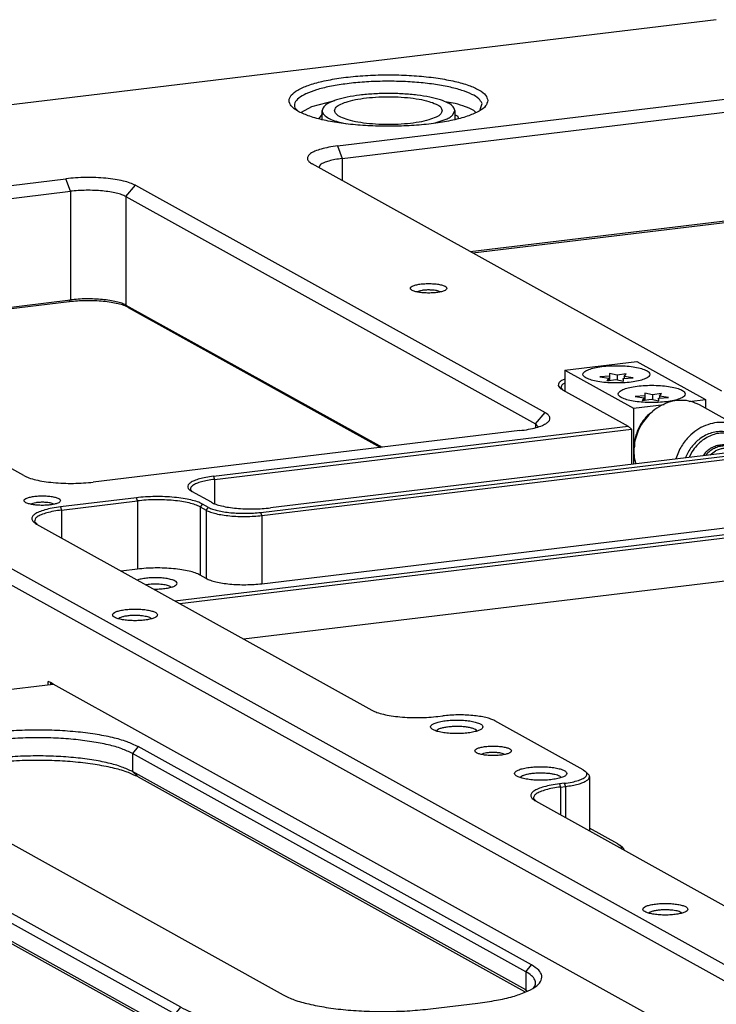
# Model space of a CAD drawing. Header units: inches. Extents: x -399 to 442, y -299 to 295.
# Tile 5 of 138: x -256 to -203, y -67 to 8. Entities that reach past the tile are written whole.
import ezdxf

# ---------------------------------------------------------------- set-up
doc = ezdxf.new("R2010")
doc.units = ezdxf.units.IN

# ---------------------------------------------------------------- blocks, each defined once
blk = doc.blocks.new('0515-2034_M3x12_7__20', base_point=(-264.454, -24.622))
at = {"color": 7, "linetype": 'Continuous'}
for p, q in [((-263.515, -24.128), (-264.454, -24.211)), ((-264.454, -24.211), (-263.585, -24.334)), ((-263.585, -24.334), (-263.777, -24.586)), ((-263.777, -24.586), (-262.929, -24.453)), ((-263.585, -24.334), (-263.585, -24.556)), ((-262.79, -24.041), (-263.536, -23.872)), ((-263.536, -23.872), (-263.515, -24.128)), ((-263.515, -24.128), (-263.515, -24.545)), ((-262.929, -24.453), (-262.184, -24.622)), ((-261.942, -23.908), (-262.79, -24.041)), ((-262.79, -24.041), (-262.79, -24.485)), ((-262.204, -24.366), (-261.266, -24.283)), ((-262.184, -24.622), (-262.204, -24.366)), ((-262.204, -24.366), (-262.204, -24.617)), ((-262.135, -24.159), (-261.942, -23.908)), ((-261.266, -24.283), (-262.135, -24.159)), ((-262.135, -24.159), (-262.135, -24.359))]:
    blk.add_line(p, q, dxfattribs=at)
blk = doc.blocks.new('0515-2034_M3x12_8__21', base_point=(-261.073, -26.499))
at = {"color": 7, "linetype": 'Continuous'}
for p, q in [((-260.134, -26.005), (-261.073, -26.087)), ((-261.073, -26.087), (-260.204, -26.211)), ((-260.204, -26.211), (-260.397, -26.463)), ((-260.397, -26.463), (-259.549, -26.33)), ((-260.204, -26.211), (-260.204, -26.432)), ((-259.409, -25.917), (-260.155, -25.748)), ((-260.155, -25.748), (-260.134, -26.005)), ((-260.134, -26.005), (-260.134, -26.422)), ((-259.549, -26.33), (-258.803, -26.499)), ((-258.561, -25.784), (-259.409, -25.917)), ((-259.409, -25.917), (-259.409, -26.361)), ((-258.823, -26.242), (-257.885, -26.16)), ((-258.803, -26.499), (-258.823, -26.242)), ((-258.823, -26.242), (-258.823, -26.494)), ((-258.754, -26.036), (-258.561, -25.784)), ((-257.885, -26.16), (-258.754, -26.036)), ((-258.754, -26.036), (-258.754, -26.236))]:
    blk.add_line(p, q, dxfattribs=at)
blk = doc.blocks.new('screws__24', base_point=(-264.454, -78.573))
for name, p in [('0515-2034_M3x12_7__20', (-264.454, -24.622)), ('0515-2034_M3x12_8__21', (-261.073, -26.499))]:
    blk.add_blockref(name, p)
blk = doc.blocks.new('6960-0041_3__26', base_point=(-291.008, -0.093))
at = {"color": 7, "linetype": 'Continuous'}
for p, q in [((-291.008, 0.417), (-291.008, 1.256)), ((-278.5, 0.855), (-278.308, 1.256)), ((-278.308, 1.256), (-278.308, 0.441)), ((-289.475, 0.185), (-288.623, -0.01)), ((-280.188, 0.089), (-279.146, 0.439))]:
    blk.add_line(p, q, dxfattribs=at)
for points, knots in [([(-278.308, 1.256), (-278.35, 1.386), (-278.454, 1.706), (-279.01, 2.023), (-279.752, 2.323), (-280.757, 2.568), (-281.943, 2.757), (-283.266, 2.873), (-284.658, 2.913), (-286.049, 2.873), (-287.373, 2.757), (-288.559, 2.568), (-289.564, 2.323), (-290.305, 2.023), (-290.862, 1.706), (-290.966, 1.386), (-291.008, 1.256)], [0, 0, 0, 0, 0.398866, 0.983015, 1.801204, 2.839804, 4.05962, 5.407266, 6.820874, 8.234482, 9.582128, 10.801944, 11.840544, 12.658732, 13.242882, 13.641747, 13.641747, 13.641747, 13.641747]), ([(-279.508, 1.256), (-279.548, 1.37), (-279.65, 1.656), (-280.17, 1.922), (-280.857, 2.177), (-281.783, 2.376), (-282.862, 2.519), (-284.048, 2.592), (-285.268, 2.592), (-286.453, 2.519), (-287.534, 2.376), (-288.453, 2.177), (-289.158, 1.922), (-289.637, 1.656), (-289.876, 1.256), (-289.637, 0.856), (-289.158, 0.59), (-288.453, 0.335), (-287.534, 0.136), (-286.453, -0.007), (-285.268, -0.08), (-284.048, -0.08), (-282.862, -0.007), (-281.783, 0.136), (-280.857, 0.335), (-280.17, 0.59), (-279.65, 0.856), (-279.548, 1.142), (-279.508, 1.256)], [0, 0, 0, 0, 0.352347, 0.885349, 1.638568, 2.59198, 3.701395, 4.909296, 6.150824, 7.358726, 8.468139, 9.421553, 10.17477, 10.707773, 11.06012, 11.412467, 11.94547, 12.698687, 13.652101, 14.761515, 15.969416, 17.210944, 18.418845, 19.52826, 20.481672, 21.234891, 21.767893, 22.12024, 22.12024, 22.12024, 22.12024]), ([(-291.008, 1.256), (-290.983, 1.154), (-290.926, 0.917), (-290.576, 0.644), (-290.094, 0.387), (-289.697, 0.257), (-289.475, 0.185)], [0, 0, 0, 0, 0.306634, 0.714537, 1.264169, 1.960051, 1.960051, 1.960051, 1.960051]), ([(-279.146, 0.439), (-279.016, 0.501), (-278.783, 0.611), (-278.587, 0.78), (-278.5, 0.855)], [0, 0, 0, 0, 0.4286456, 0.7715033, 0.7715033, 0.7715033, 0.7715033])]:
    blk.add_open_spline(points, degree=3, knots=knots, dxfattribs=at)
blk = doc.blocks.new('plugs__29', base_point=(-291.008, -112.286))
blk.add_blockref('6960-0041_3__26', (-291.008, -0.093))
blk = doc.blocks.new('E6980-24991_2__30', base_point=(-345.016, -91.061))
at = {"color": 7, "linetype": 'Continuous'}
for p, q in [((-330.328, -55.214), (-316.734, -53.573)), ((-316.987, -53.432), (-316.734, -53.573)), ((-316.987, -53.432), (-316.987, -53.604)), ((-322.683, -58.232), (-327.215, -58.779)), ((-344.102, -59.783), (-343.524, -59.245)), ((-322.43, -58.952), (-326.961, -59.499)), ((-271.528, -81.081), (-309.141, -60.204)), ((-270.984, -80.436), (-308.597, -59.559)), ((-327.215, -61.677), (-322.683, -61.13)), ((-322.43, -60.691), (-326.961, -61.238)), ((-345.016, -61.517), (-345.016, -63.256)), ((-332.552, -61.351), (-332.486, -62.316)), ((-329.964, -62.157), (-327.215, -61.677)), ((-271.528, -82.82), (-309.141, -61.943)), ((-332.342, -62.425), (-294.729, -83.302)), ((-331.994, -62.618), (-331.94, -62.572)), ((-331.682, -62.792), (-329.964, -62.157)), ((-308.597, -62.457), (-271.644, -82.967)), ((-345.016, -63.256), (-344.102, -64.989)), ((-304.517, -84.483), (-342.13, -63.606)), ((-305.061, -85.128), (-342.674, -64.251)), ((-344.102, -64.989), (-343.524, -65.527)), ((-305.061, -86.867), (-342.674, -65.99)), ((-342.13, -66.504), (-304.517, -87.381)), ((-271.528, -82.82), (-271.435, -82.89)), ((-280.642, -84.629), (-276.111, -84.082)), ((-258.497, -85.897), (-272.091, -87.538)), ((-258.243, -86.617), (-271.838, -88.258)), ((-258.243, -86.038), (-258.497, -85.897)), ((-258.243, -86.617), (-258.497, -85.897)), ((-258.243, -86.038), (-258.243, -86.617)), ((-258.243, -88.356), (-271.838, -89.997)), ((-258.243, -88.356), (-258.497, -88.795)), ((-258.243, -88.356), (-258.243, -88.935)), ((-272.091, -90.435), (-258.497, -88.795)), ((-258.243, -88.935), (-258.497, -88.795)), ((-257.713, -88.871), (-258.243, -88.935))]:
    blk.add_line(p, q, dxfattribs=at)
at = {"color": 1, "linetype": 'Continuous'}
for p, q in [((-322.683, -58.232), (-322.43, -58.952)), ((-326.961, -59.499), (-327.215, -58.779)), ((-322.43, -58.952), (-322.43, -60.691)), ((-326.961, -61.238), (-326.961, -59.499)), ((-308.597, -59.559), (-309.141, -60.204)), ((-309.141, -60.204), (-309.141, -61.943)), ((-322.683, -61.13), (-322.43, -60.691)), ((-326.961, -61.238), (-327.215, -61.677)), ((-309.141, -61.943), (-308.597, -62.457)), ((-342.674, -64.251), (-342.13, -63.606)), ((-342.674, -65.99), (-342.674, -64.251)), ((-342.13, -66.504), (-342.674, -65.99)), ((-271.528, -81.081), (-270.984, -80.436)), ((-271.528, -81.081), (-271.528, -82.82)), ((-271.448, -82.895), (-271.528, -82.82)), ((-305.061, -85.128), (-304.517, -84.483)), ((-305.061, -86.867), (-305.061, -85.128)), ((-304.517, -87.381), (-305.061, -86.867)), ((-271.838, -88.258), (-272.091, -87.538)), ((-271.838, -89.997), (-271.838, -88.258)), ((-272.091, -90.435), (-271.838, -89.997))]:
    blk.add_line(p, q, dxfattribs=at)
at = {"color": 7, "linetype": 'Continuous'}
for points, knots in [([(-330.328, -55.214), (-331.351, -55.35), (-333.314, -55.611), (-336.086, -56.159), (-338.535, -56.789), (-340.597, -57.515), (-342.274, -58.271), (-343.14, -58.946), (-343.524, -59.245)], [0, 0, 0, 0, 3.095645, 5.937149, 8.475063, 10.670027, 12.497097, 13.954363, 13.954363, 13.954363, 13.954363]), ([(-308.597, -59.559), (-308.946, -59.395), (-309.732, -59.026), (-311.121, -58.66), (-312.765, -58.342), (-314.62, -58.119), (-316.61, -57.988), (-318.661, -57.962), (-320.695, -58.028), (-322.031, -58.165), (-322.683, -58.232)], [0, 0, 0, 0, 1.155298, 2.599006, 4.292305, 6.18027, 8.1976, 10.27268, 12.331189, 14.299575, 14.299575, 14.299575, 14.299575]), ([(-343.524, -59.245), (-343.841, -59.583), (-344.421, -60.201), (-344.448, -61.578), (-343.534, -62.748), (-342.644, -63.292), (-342.13, -63.606)], [0, 0, 0, 0, 1.348251, 2.464217, 3.785853, 5.591317, 5.591317, 5.591317, 5.591317]), ([(-327.215, -58.779), (-327.813, -58.861), (-328.935, -59.015), (-330.469, -59.366), (-331.718, -59.776), (-332.631, -60.242), (-333.236, -60.752), (-333.406, -61.42), (-333.003, -62.024), (-332.586, -62.277), (-332.342, -62.425)], [0, 0, 0, 0, 1.808995, 3.397355, 4.716414, 5.737573, 6.470758, 7.019592, 7.627638, 8.483579, 8.483579, 8.483579, 8.483579]), ([(-309.141, -60.204), (-309.47, -60.05), (-310.211, -59.702), (-311.522, -59.356), (-313.073, -59.056), (-314.823, -58.846), (-316.7, -58.722), (-318.635, -58.698), (-320.554, -58.76), (-321.814, -58.889), (-322.43, -58.952)], [0, 0, 0, 0, 1.089904, 2.451893, 4.049345, 5.830444, 7.733585, 9.691208, 11.633197, 13.490165, 13.490165, 13.490165, 13.490165]), ([(-344.102, -59.783), (-344.367, -60.051), (-344.851, -60.539), (-344.965, -61.213), (-345.016, -61.517)], [0, 0, 0, 0, 1.098298, 2.002837, 2.002837, 2.002837, 2.002837]), ([(-326.961, -59.499), (-327.418, -59.561), (-328.288, -59.677), (-329.508, -59.928), (-330.567, -60.217), (-331.43, -60.552), (-332.108, -60.896), (-332.417, -61.214), (-332.552, -61.351)], [0, 0, 0, 0, 1.380311, 2.63412, 3.735719, 4.66567, 5.41402, 5.987619, 5.987619, 5.987619, 5.987619]), ([(-308.597, -62.457), (-308.946, -62.293), (-309.732, -61.924), (-311.121, -61.558), (-312.765, -61.24), (-314.62, -61.017), (-316.61, -60.886), (-318.661, -60.86), (-320.695, -60.926), (-322.031, -61.063), (-322.683, -61.13)], [0, 0, 0, 0, 1.155298, 2.599006, 4.292305, 6.18027, 8.1976, 10.27268, 12.331189, 14.299575, 14.299575, 14.299575, 14.299575]), ([(-309.141, -61.943), (-309.47, -61.788), (-310.211, -61.44), (-311.522, -61.095), (-313.073, -60.795), (-314.823, -60.584), (-316.7, -60.461), (-318.635, -60.436), (-320.554, -60.499), (-321.814, -60.628), (-322.43, -60.691)], [0, 0, 0, 0, 1.089904, 2.451893, 4.049345, 5.830444, 7.733585, 9.691208, 11.633197, 13.490165, 13.490165, 13.490165, 13.490165]), ([(-345.016, -61.517), (-344.984, -61.758), (-344.915, -62.275), (-344.407, -62.987), (-343.656, -63.668), (-343.021, -64.045), (-342.674, -64.251)], [0, 0, 0, 0, 0.719922, 1.545528, 2.545805, 3.754093, 3.754093, 3.754093, 3.754093]), ([(-326.961, -61.238), (-327.49, -61.31), (-328.488, -61.445), (-329.861, -61.753), (-331.013, -62.093), (-331.655, -62.425), (-331.94, -62.572)], [0, 0, 0, 0, 1.598751, 3.019175, 4.222723, 5.184163, 5.184163, 5.184163, 5.184163]), ([(-344.102, -64.989), (-343.895, -65.165), (-343.45, -65.542), (-342.944, -65.834), (-342.674, -65.99)], [0, 0, 0, 0, 0.812614, 1.747002, 1.747002, 1.747002, 1.747002]), ([(-343.524, -65.527), (-343.322, -65.699), (-342.888, -66.067), (-342.394, -66.352), (-342.13, -66.504)], [0, 0, 0, 0, 0.793111, 1.705075, 1.705075, 1.705075, 1.705075]), ([(-276.111, -84.082), (-275.513, -84), (-274.391, -83.846), (-272.857, -83.495), (-271.608, -83.085), (-270.695, -82.619), (-270.09, -82.109), (-269.92, -81.441), (-270.323, -80.837), (-270.74, -80.584), (-270.984, -80.436)], [0, 0, 0, 0, 1.808995, 3.397355, 4.716414, 5.737573, 6.470758, 7.019592, 7.627638, 8.483579, 8.483579, 8.483579, 8.483579]), ([(-270.774, -82.669), (-270.696, -82.539), (-270.545, -82.287), (-270.644, -81.808), (-271.001, -81.402), (-271.337, -81.197), (-271.528, -81.081)], [0, 0, 0, 0, 0.440892, 0.852372, 1.358594, 2.026956, 2.026956, 2.026956, 2.026956]), ([(-294.729, -83.302), (-294.38, -83.466), (-293.594, -83.834), (-292.205, -84.201), (-290.561, -84.519), (-288.706, -84.742), (-286.716, -84.873), (-284.665, -84.899), (-282.631, -84.832), (-281.295, -84.696), (-280.642, -84.629)], [0, 0, 0, 0, 1.155298, 2.599006, 4.292305, 6.18027, 8.1976, 10.27268, 12.331189, 14.299575, 14.299575, 14.299575, 14.299575]), ([(-304.517, -84.483), (-303.895, -84.786), (-302.52, -85.454), (-300.127, -86.184), (-297.322, -86.846), (-294.148, -87.378), (-290.688, -87.782), (-287.025, -88.041), (-283.248, -88.152), (-279.452, -88.106), (-275.726, -87.923), (-273.286, -87.664), (-272.091, -87.538)], [0, 0, 0, 0, 2.073308, 4.579793, 7.480986, 10.720281, 14.228497, 17.927541, 21.733386, 25.55879, 29.315928, 32.919014, 32.919014, 32.919014, 32.919014]), ([(-305.061, -85.128), (-304.423, -85.438), (-303.015, -86.123), (-300.563, -86.871), (-297.689, -87.549), (-294.436, -88.094), (-290.892, -88.508), (-287.138, -88.773), (-283.269, -88.887), (-279.379, -88.841), (-275.562, -88.653), (-273.062, -88.388), (-271.838, -88.258)], [0, 0, 0, 0, 2.124291, 4.692411, 7.664945, 10.983895, 14.578378, 18.368382, 22.267814, 26.187285, 30.036811, 33.728498, 33.728498, 33.728498, 33.728498]), ([(-305.061, -86.867), (-304.423, -87.177), (-303.015, -87.862), (-300.563, -88.61), (-297.689, -89.288), (-294.436, -89.833), (-290.892, -90.246), (-287.138, -90.512), (-283.269, -90.626), (-279.379, -90.579), (-275.562, -90.392), (-273.062, -90.126), (-271.838, -89.997)], [0, 0, 0, 0, 2.124291, 4.692411, 7.664945, 10.983895, 14.578378, 18.368382, 22.267814, 26.187285, 30.036811, 33.728498, 33.728498, 33.728498, 33.728498]), ([(-304.517, -87.381), (-303.895, -87.683), (-302.52, -88.352), (-300.127, -89.082), (-297.322, -89.743), (-294.148, -90.276), (-290.688, -90.679), (-287.025, -90.939), (-283.248, -91.05), (-279.452, -91.004), (-275.726, -90.821), (-273.286, -90.562), (-272.091, -90.435)], [0, 0, 0, 0, 2.073308, 4.579793, 7.480986, 10.720281, 14.228497, 17.927541, 21.733386, 25.55879, 29.315928, 32.919014, 32.919014, 32.919014, 32.919014])]:
    blk.add_open_spline(points, degree=3, knots=knots, dxfattribs=at)
blk = doc.blocks.new('handles__32', base_point=(-345.016, -91.061))
blk.add_blockref('E6980-24991_2__30', (-345.016, -91.061))
blk = doc.blocks.new('washer1__62', base_point=(-256.255, -31.938))
at = {"color": 7, "linetype": 'Continuous'}
for p, q in [((-251.199, -29.925), (-251.453, -29.784)), ((-250.025, -31.186), (-250.294, -30.721)), ((-256.246, -31.907), (-256.255, -31.938)), ((-255.647, -31.367), (-255.916, -31.897))]:
    blk.add_line(p, q, dxfattribs=at)
for points, knots in [([(-254.878, -30.122), (-255.025, -30.24), (-255.319, -30.476), (-255.692, -30.907), (-256.013, -31.383), (-256.168, -31.732), (-256.246, -31.907)], [0, 0, 0, 0, 0.562338, 1.131091, 1.703309, 2.275754, 2.275754, 2.275754, 2.275754]), ([(-251.453, -29.784), (-251.628, -29.701), (-251.979, -29.532), (-252.562, -29.423), (-253.162, -29.423), (-253.763, -29.544), (-254.349, -29.77), (-254.7, -30.004), (-254.878, -30.122)], [0, 0, 0, 0, 0.579695, 1.165008, 1.760685, 2.369921, 2.994002, 3.632259, 3.632259, 3.632259, 3.632259]), ([(-251.199, -29.925), (-251.374, -29.841), (-251.726, -29.673), (-252.308, -29.564), (-252.908, -29.564), (-253.509, -29.685), (-254.096, -29.911), (-254.447, -30.145), (-254.624, -30.263)], [0, 0, 0, 0, 0.579696, 1.16501, 1.760688, 2.369925, 2.994007, 3.632265, 3.632265, 3.632265, 3.632265]), ([(-250.294, -30.721), (-250.424, -30.564), (-250.684, -30.25), (-251.028, -30.033), (-251.199, -29.925)], [0, 0, 0, 0, 0.609203, 1.212103, 1.212103, 1.212103, 1.212103]), ([(-254.624, -30.263), (-254.819, -30.422), (-255.212, -30.742), (-255.501, -31.158), (-255.647, -31.367)], [0, 0, 0, 0, 0.750855, 1.511417, 1.511417, 1.511417, 1.511417])]:
    blk.add_open_spline(points, degree=3, knots=knots, dxfattribs=at)
blk = doc.blocks.new('23796-0S111__63', base_point=(-267.783, -32.539))
at = {"color": 7, "linetype": 'Continuous'}
for p, q in [((-267.783, -23.552), (-260.895, -22.72)), ((-260.895, -22.72), (-254.344, -26.356)), ((-267.783, -23.552), (-267.783, -25.566)), ((-267.783, -23.552), (-261.232, -27.188)), ((-255.89, -26.543), (-254.344, -26.356)), ((-254.344, -26.356), (-254.344, -27.207)), ((-261.232, -27.188), (-258.281, -26.831)), ((-261.232, -27.188), (-261.232, -32.539)), ((-259.428, -27.568), (-259.879, -27.901)), ((-261.142, -30.847), (-261.136, -30.884)), ((-251.715, -30.954), (-251.546, -31.048)), ((-251.303, -31.208), (-251.546, -31.048)), ((-254.385, -31.466), (-254.579, -31.736)), ((-254.216, -31.56), (-254.32, -31.704)), ((-253.896, -31.653), (-253.388, -31.279)), ((-251.962, -31.107), (-251.453, -31.359)), ((-251.199, -31.328), (-251.303, -31.208))]:
    blk.add_line(p, q, dxfattribs=at)
for points, knots in [([(-259.66, -23.957), (-259.69, -23.88), (-259.767, -23.683), (-260.143, -23.513), (-260.635, -23.347), (-261.293, -23.225), (-262.048, -23.146), (-262.86, -23.12), (-263.671, -23.146), (-264.428, -23.225), (-265.081, -23.347), (-265.587, -23.513), (-265.93, -23.683), (-266.11, -23.957), (-265.93, -24.231), (-265.587, -24.401), (-265.081, -24.568), (-264.428, -24.689), (-263.671, -24.768), (-262.86, -24.794), (-262.048, -24.768), (-261.293, -24.689), (-260.635, -24.568), (-260.143, -24.401), (-259.767, -24.231), (-259.69, -24.034), (-259.66, -23.957)], [0, 0, 0, 0, 0.240498, 0.617454, 1.154144, 1.829828, 2.60603, 3.434731, 4.263433, 5.039635, 5.715319, 6.252009, 6.628965, 6.869463, 7.109961, 7.486917, 8.023607, 8.699291, 9.475493, 10.304194, 11.132896, 11.909098, 12.584782, 13.121472, 13.498428, 13.738926, 13.738926, 13.738926, 13.738926]), ([(-256.279, -25.834), (-256.309, -25.757), (-256.386, -25.56), (-256.762, -25.389), (-257.254, -25.223), (-257.912, -25.102), (-258.667, -25.023), (-259.479, -24.996), (-260.29, -25.023), (-261.047, -25.102), (-261.7, -25.223), (-262.206, -25.389), (-262.549, -25.56), (-262.729, -25.834), (-262.549, -26.108), (-262.206, -26.278), (-261.7, -26.444), (-261.047, -26.565), (-260.29, -26.644), (-259.479, -26.671), (-258.667, -26.644), (-257.912, -26.565), (-257.254, -26.444), (-256.762, -26.278), (-256.386, -26.108), (-256.309, -25.91), (-256.279, -25.834)], [0, 0, 0, 0, 0.240498, 0.617454, 1.154144, 1.829828, 2.60603, 3.434731, 4.263433, 5.039635, 5.715319, 6.252009, 6.628965, 6.869463, 7.109961, 7.486917, 8.023607, 8.699291, 9.475493, 10.304194, 11.132896, 11.909098, 12.584782, 13.121472, 13.498428, 13.738926, 13.738926, 13.738926, 13.738926]), ([(-259.879, -27.901), (-260.006, -28.033), (-260.261, -28.298), (-260.46, -28.608), (-260.559, -28.764)], [0, 0, 0, 0, 0.548791, 1.101042, 1.101042, 1.101042, 1.101042]), ([(-260.559, -28.764), (-260.647, -28.926), (-260.823, -29.249), (-261.002, -29.771), (-261.12, -30.306), (-261.134, -30.668), (-261.142, -30.847)], [0, 0, 0, 0, 0.552891, 1.103559, 1.649303, 2.187793, 2.187793, 2.187793, 2.187793]), ([(-251.715, -30.954), (-251.855, -30.889), (-252.136, -30.758), (-252.607, -30.694), (-253.087, -30.732), (-253.558, -30.879), (-254.005, -31.12), (-254.257, -31.35), (-254.385, -31.466)], [0, 0, 0, 0, 0.460686, 0.927312, 1.404589, 1.895136, 2.399145, 2.91453, 2.91453, 2.91453, 2.91453]), ([(-251.546, -31.048), (-251.686, -30.983), (-251.967, -30.851), (-252.438, -30.788), (-252.918, -30.826), (-253.389, -30.973), (-253.836, -31.214), (-254.088, -31.444), (-254.216, -31.56)], [0, 0, 0, 0, 0.460685, 0.92731, 1.404586, 1.895132, 2.39914, 2.914524, 2.914524, 2.914524, 2.914524]), ([(-251.962, -31.107), (-252.078, -31.083), (-252.313, -31.034), (-252.679, -31.05), (-253.044, -31.124), (-253.272, -31.227), (-253.388, -31.279)], [0, 0, 0, 0, 0.355711, 0.717818, 1.087979, 1.46681, 1.46681, 1.46681, 1.46681])]:
    blk.add_open_spline(points, degree=3, knots=knots, dxfattribs=at)
blk = doc.blocks.new('bearing_HK0509__64', base_point=(-261.219, -32.513))
at = {"color": 7, "linetype": 'Continuous'}
for p, q in [((-251.125, -28.994), (-254.928, -26.883)), ((-249.467, -31.119), (-249.568, -30.746)), ((-256.793, -31.091), (-257.165, -32.048)), ((-261.039, -32.464), (-261.018, -32.513))]:
    blk.add_line(p, q, dxfattribs=at)
for points, knots in [([(-254.928, -26.883), (-255.191, -26.762), (-255.72, -26.517), (-256.606, -26.411), (-257.507, -26.503), (-258.386, -26.808), (-259.212, -27.294), (-259.666, -27.748), (-259.896, -27.977)], [0, 0, 0, 0, 0.864093, 1.740234, 2.637779, 3.561551, 4.511222, 5.481767, 5.481767, 5.481767, 5.481767]), ([(-259.896, -27.977), (-260.068, -28.188), (-260.413, -28.612), (-260.793, -29.34), (-261.061, -30.11), (-261.194, -30.906), (-261.203, -31.701), (-261.094, -32.212), (-261.039, -32.464)], [0, 0, 0, 0, 0.815879, 1.634259, 2.448859, 3.253815, 4.044341, 4.817344, 4.817344, 4.817344, 4.817344]), ([(-251.125, -28.994), (-251.387, -28.873), (-251.917, -28.628), (-252.803, -28.522), (-253.704, -28.614), (-254.583, -28.919), (-255.408, -29.405), (-255.863, -29.859), (-256.092, -30.088)], [0, 0, 0, 0, 0.864091, 1.740232, 2.637775, 3.561546, 4.511215, 5.481758, 5.481758, 5.481758, 5.481758]), ([(-249.568, -30.746), (-249.656, -30.563), (-249.831, -30.2), (-250.197, -29.721), (-250.624, -29.305), (-250.958, -29.098), (-251.125, -28.994)], [0, 0, 0, 0, 0.608171, 1.206286, 1.797055, 2.383944, 2.383944, 2.383944, 2.383944]), ([(-256.092, -30.088), (-256.224, -30.244), (-256.488, -30.558), (-256.691, -30.913), (-256.793, -31.091)], [0, 0, 0, 0, 0.611719, 1.225725, 1.225725, 1.225725, 1.225725])]:
    blk.add_open_spline(points, degree=3, knots=knots, dxfattribs=at)
blk = doc.blocks.new('bearing_assy2_4__65', base_point=(-267.783, -32.539))
for name, p in [('23796-0S111__63', (-267.783, -32.539)), ('bearing_HK0509__64', (-261.219, -32.513)), ('washer1__62', (-256.255, -31.938))]:
    blk.add_blockref(name, p)
blk = doc.blocks.new('bearings__66', base_point=(-357.1, -124.314))
blk.add_blockref('bearing_assy2_4__65', (-267.783, -32.539))
blk = doc.blocks.new('E6980-24110__67', base_point=(-386.375, -128.071))
at = {"color": 7, "linetype": 'Continuous'}
for p, q in [((-253.309, 9.954), (-383.643, -5.776)), ((-289.826, 2.196), (-292.03, 1.626)), ((-289.522, -2.121), (-248.739, 2.801)), ((-278.294, 1.937), (-279.24, 2.109)), ((-275.889, 1.359), (-275.692, 1.942)), ((-293.623, 1.536), (-293.252, 1.177)), ((-292.03, 1.626), (-293.004, 1.085)), ((-289.1, -3.321), (-248.316, 1.601)), ((-276.333, 1.112), (-276.501, 1.274)), ((-291.008, 0.923), (-291.343, 0.477)), ((-277.983, 0.689), (-278.308, 0.869)), ((-277.972, 0.528), (-277.983, 0.689)), ((-252.773, -25.581), (-291.941, -3.841)), ((-291.168, -3.906), (-291.331, -4.179)), ((-356.281, -10.178), (-315.497, -5.256)), ((-355.858, -11.379), (-315.075, -6.456)), ((-308.853, -5.882), (-269.684, -27.622)), ((-385.094, -6.807), (-188.323, -116.023)), ((-309.759, -6.957), (-270.591, -28.697)), ((-386.001, -7.883), (-189.23, -117.098)), ((-276.835, -12.225), (-248.316, -8.783)), ((-248.422, -8.966), (-276.583, -12.365)), ((-319.531, -33.638), (-358.699, -11.898)), ((-281.734, -15.996), (-281.923, -16.076)), ((-279.699, -16.071), (-279.968, -15.976)), ((-343.594, -20.282), (-315.075, -16.84)), ((-305.072, -45.619), (-59.817, -16.02)), ((-304.609, -45.876), (-59.711, -16.32)), ((-315.18, -17.023), (-343.342, -20.422)), ((-309.759, -17.341), (-285.274, -30.931)), ((-309.532, -17.555), (-285.404, -30.947)), ((-298.534, -49.248), (-59.901, -20.448)), ((-267.783, -24.43), (-268.164, -24.592)), ((-296.876, -37.155), (-194.282, -24.773)), ((-296.77, -37.455), (-194.176, -25.073)), ((-268.166, -25.255), (-267.971, -25.462)), ((-267.783, -24.794), (-267.929, -24.856)), ((-208.939, -26.228), (-295.945, -36.728)), ((-268.022, -25.433), (-261.746, -28.917)), ((-301.397, -33.702), (-261.746, -28.917)), ((-270.34, -28.962), (-270.591, -28.697)), ((-261.414, -29.19), (-261.746, -28.917)), ((-272.103, -29.341), (-312.887, -34.264)), ((-301.291, -34.002), (-261.414, -29.19)), ((-261.414, -29.19), (-261.414, -32.561)), ((-296.77, -43.975), (-194.176, -31.593)), ((-308.763, -35.762), (-316.014, -36.637)), ((-303.597, -34.986), (-303.402, -35.192)), ((-301.593, -36.196), (-303.452, -35.164)), ((-318.675, -36.298), (-318.864, -36.378)), ((-316.639, -36.373), (-316.908, -36.278)), ((-315.908, -36.937), (-308.658, -36.062)), ((-302.678, -36.626), (-302.086, -36.954)), ((-301.859, -36.685), (-302.451, -36.357)), ((-318.502, -38.044), (-318.261, -38.299)), ((-318.311, -38.271), (-286.235, -56.075)), ((-308.658, -42.582), (-310.207, -42.769)), ((-302.086, -43.474), (-302.678, -43.146)), ((-308.516, -43.582), (-308.644, -43.637)), ((-307.644, -44.057), (-307.825, -44.091)), ((-307.121, -44.482), (-306.876, -44.492)), ((-305.455, -44.323), (-305.518, -44.257)), ((-310.444, -47.295), (-310.463, -47.327)), ((-307.326, -47.337), (-307.398, -47.261)), ((-317.198, -53.629), (-317.198, -53.315)), ((-316.987, -53.432), (-317.198, -53.315)), ((-316.734, -53.573), (-316.987, -53.432)), ((-258.032, -86.155), (-316.734, -53.573)), ((-279.922, -56.67), (-279.469, -56.615)), ((-266.033, -61.776), (-274.486, -57.084)), ((-280.005, -57.972), (-280.057, -58.058)), ((-276.188, -58.063), (-276.313, -57.931)), ((-275.568, -60.224), (-275.757, -60.305)), ((-273.532, -60.299), (-273.801, -60.204)), ((-266.033, -61.776), (-265.819, -61.926)), ((-265.578, -62.15), (-265.819, -61.926)), ((-271.976, -62.429), (-272.027, -62.515)), ((-267.847, -63.065), (-268.3, -63.12)), ((-268.158, -62.52), (-268.284, -62.387)), ((-265.432, -62.427), (-265.432, -67.621)), ((-268.195, -63.42), (-267.741, -63.366)), ((-270.788, -64.527), (-270.547, -64.782)), ((-270.598, -64.754), (-238.521, -82.558)), ((-262.711, -68.85), (-265.432, -67.34)), ((-262.711, -68.85), (-262.497, -69)), ((-262.256, -69.224), (-262.497, -69)), ((-262.363, -69.218), (-262.411, -69.298)), ((-262.113, -69.457), (-262.113, -69.463)), ((-259.73, -75.443), (-259.749, -75.476)), ((-256.612, -75.486), (-256.684, -75.409))]:
    blk.add_line(p, q, dxfattribs=at)
at = {"color": 1, "linetype": 'Continuous'}
for p, q in [((-289.522, -2.121), (-289.1, -3.321)), ((-289.1, -3.321), (-289.1, -5.418)), ((-315.075, -6.456), (-315.497, -5.256)), ((-315.075, -6.456), (-315.075, -16.84)), ((-309.759, -6.957), (-308.853, -5.882)), ((-309.759, -6.957), (-309.759, -17.341)), ((-315.18, -17.023), (-315.075, -16.84)), ((-309.759, -17.341), (-309.532, -17.555)), ((-270.591, -28.697), (-269.684, -27.622)), ((-270.591, -28.697), (-270.591, -29.055)), ((-301.397, -33.702), (-301.291, -34.002)), ((-301.291, -34.002), (-301.291, -36.303)), ((-308.658, -36.062), (-308.763, -35.762)), ((-316.014, -36.637), (-315.908, -36.937)), ((-308.658, -36.062), (-308.658, -42.582)), ((-302.451, -36.357), (-302.678, -36.626)), ((-302.678, -36.626), (-302.678, -43.146)), ((-302.086, -36.954), (-301.859, -36.685)), ((-315.908, -36.937), (-315.908, -39.605)), ((-302.086, -36.954), (-302.086, -43.474)), ((-296.77, -37.455), (-296.876, -37.155)), ((-296.77, -37.455), (-296.77, -43.975)), ((-267.847, -63.065), (-267.741, -63.366)), ((-268.3, -63.12), (-268.195, -63.42)), ((-268.195, -63.42), (-268.195, -66.088)), ((-267.741, -63.366), (-267.741, -66.339))]:
    blk.add_line(p, q, dxfattribs=at)
at = {"color": 7, "linetype": 'Continuous'}
for points, knots in [([(-275.158, 2.222), (-275.212, 2.403), (-275.342, 2.841), (-276.07, 3.297), (-277.049, 3.727), (-278.381, 4.089), (-279.967, 4.38), (-281.76, 4.582), (-283.678, 4.685), (-285.638, 4.685), (-287.555, 4.582), (-289.348, 4.38), (-290.937, 4.089), (-292.26, 3.727), (-293.261, 3.297), (-293.938, 2.841), (-294.248, 2.222), (-293.938, 1.602), (-293.261, 1.146), (-292.26, 0.717), (-290.937, 0.354), (-289.348, 0.063), (-287.555, -0.138), (-285.638, -0.242), (-283.678, -0.242), (-281.76, -0.138), (-279.967, 0.063), (-278.381, 0.354), (-277.049, 0.717), (-276.07, 1.146), (-275.342, 1.602), (-275.212, 2.041), (-275.158, 2.222)], [0, 0, 0, 0, 0.551754, 1.336383, 2.424618, 3.807351, 5.442252, 7.268597, 9.214176, 11.200216, 13.145795, 14.97214, 16.607041, 17.989774, 19.078009, 19.862639, 20.414392, 20.966145, 21.750775, 22.83901, 24.221743, 25.856644, 27.682989, 29.628568, 31.614608, 33.560187, 35.386532, 37.021433, 38.404166, 39.492401, 40.277031, 40.828784, 40.828784, 40.828784, 40.828784]), ([(-275.692, 1.942), (-275.791, 2.101), (-276.029, 2.485), (-276.751, 2.87), (-277.705, 3.244), (-278.936, 3.555), (-280.377, 3.805), (-281.982, 3.978), (-283.689, 4.069), (-285.433, 4.074), (-287.147, 3.992), (-288.767, 3.828), (-290.231, 3.586), (-291.481, 3.28), (-292.486, 2.917), (-293.186, 2.521), (-293.666, 2.052), (-293.637, 1.694), (-293.623, 1.536)], [0, 0, 0, 0, 0.554302, 1.336402, 2.373615, 3.649927, 5.128765, 6.761193, 8.490299, 10.25451, 11.990613, 13.636706, 15.135203, 16.436098, 17.501153, 18.311388, 18.887144, 19.344159, 19.344159, 19.344159, 19.344159]), ([(-276.501, 1.274), (-276.76, 1.399), (-277.336, 1.676), (-277.953, 1.844), (-278.294, 1.937)], [0, 0, 0, 0, 0.859614, 1.914903, 1.914903, 1.914903, 1.914903]), ([(-289.522, -2.121), (-289.804, -2.16), (-290.334, -2.232), (-291.057, -2.398), (-291.647, -2.591), (-292.077, -2.811), (-292.362, -3.052), (-292.443, -3.367), (-292.253, -3.652), (-292.056, -3.771), (-291.941, -3.841)], [0, 0, 0, 0, 0.8533, 1.602526, 2.224723, 2.706402, 3.052244, 3.311128, 3.597943, 4.001688, 4.001688, 4.001688, 4.001688]), ([(-289.1, -3.321), (-289.325, -3.352), (-289.749, -3.41), (-290.327, -3.545), (-290.802, -3.692), (-291.057, -3.841), (-291.168, -3.906)], [0, 0, 0, 0, 0.682643, 1.282027, 1.779786, 2.165129, 2.165129, 2.165129, 2.165129]), ([(-308.853, -5.882), (-309.017, -5.804), (-309.388, -5.631), (-310.043, -5.458), (-310.819, -5.308), (-311.694, -5.202), (-312.632, -5.141), (-313.6, -5.128), (-314.559, -5.16), (-315.189, -5.224), (-315.497, -5.256)], [0, 0, 0, 0, 0.544952, 1.225946, 2.024672, 2.915222, 3.866792, 4.845604, 5.816599, 6.745083, 6.745083, 6.745083, 6.745083]), ([(-309.759, -6.957), (-309.891, -6.895), (-310.187, -6.756), (-310.711, -6.618), (-311.332, -6.498), (-312.032, -6.414), (-312.783, -6.364), (-313.556, -6.354), (-314.324, -6.38), (-314.828, -6.431), (-315.075, -6.456)], [0, 0, 0, 0, 0.435962, 0.980757, 1.619738, 2.332178, 3.093434, 3.876483, 4.653279, 5.396066, 5.396066, 5.396066, 5.396066]), ([(-279.063, -15.731), (-279.083, -15.685), (-279.135, -15.565), (-279.377, -15.469), (-279.69, -15.374), (-280.104, -15.311), (-280.569, -15.277), (-281.056, -15.277), (-281.522, -15.311), (-281.933, -15.374), (-282.256, -15.469), (-282.475, -15.565), (-282.596, -15.731), (-282.475, -15.898), (-282.256, -15.993), (-281.933, -16.088), (-281.522, -16.151), (-281.056, -16.186), (-280.569, -16.186), (-280.104, -16.151), (-279.69, -16.088), (-279.377, -15.993), (-279.135, -15.898), (-279.083, -15.777), (-279.063, -15.731)], [0, 0, 0, 0, 0.145974, 0.383812, 0.72424, 1.149027, 1.62833, 2.126432, 2.605735, 3.030522, 3.370949, 3.608789, 3.754762, 3.900735, 4.138574, 4.479001, 4.903789, 5.383092, 5.881194, 6.360497, 6.785284, 7.125711, 7.36355, 7.509524, 7.509524, 7.509524, 7.509524]), ([(-280.385, -15.91), (-280.505, -15.902), (-280.746, -15.885), (-281.102, -15.896), (-281.434, -15.926), (-281.64, -15.974), (-281.734, -15.996)], [0, 0, 0, 0, 0.359889, 0.725249, 1.066804, 1.357848, 1.357848, 1.357848, 1.357848]), ([(-279.968, -15.976), (-280.033, -15.962), (-280.171, -15.933), (-280.311, -15.918), (-280.385, -15.91)], [0, 0, 0, 0, 0.1996788, 0.4223132, 0.4223132, 0.4223132, 0.4223132]), ([(-309.532, -17.555), (-309.672, -17.489), (-309.987, -17.341), (-310.544, -17.194), (-311.204, -17.067), (-311.947, -16.978), (-312.745, -16.925), (-313.567, -16.915), (-314.383, -16.941), (-314.918, -16.996), (-315.18, -17.023)], [0, 0, 0, 0, 0.463209, 1.042054, 1.720971, 2.477939, 3.286773, 4.118763, 4.944109, 5.73332, 5.73332, 5.73332, 5.73332]), ([(-309.759, -17.341), (-309.891, -17.279), (-310.187, -17.14), (-310.711, -17.001), (-311.332, -16.882), (-312.032, -16.797), (-312.783, -16.748), (-313.556, -16.738), (-314.324, -16.763), (-314.828, -16.815), (-315.075, -16.84)], [0, 0, 0, 0, 0.435962, 0.980757, 1.619738, 2.332178, 3.093434, 3.876483, 4.653279, 5.396066, 5.396066, 5.396066, 5.396066]), ([(-268.164, -24.592), (-268.243, -24.654), (-268.381, -24.761), (-268.448, -25.031), (-268.287, -25.273), (-268.12, -25.374), (-268.022, -25.433)], [0, 0, 0, 0, 0.293964, 0.514015, 0.757807, 1.10099, 1.10099, 1.10099, 1.10099]), ([(-267.929, -24.856), (-268.007, -24.914), (-268.143, -25.017), (-268.159, -25.184), (-268.166, -25.255)], [0, 0, 0, 0, 0.2766736, 0.4837811, 0.4837811, 0.4837811, 0.4837811]), ([(-272.103, -29.341), (-271.821, -29.303), (-271.291, -29.23), (-270.568, -29.065), (-269.979, -28.871), (-269.548, -28.651), (-269.263, -28.411), (-269.182, -28.096), (-269.372, -27.811), (-269.569, -27.691), (-269.684, -27.622)], [0, 0, 0, 0, 0.8533, 1.602526, 2.224723, 2.706402, 3.052244, 3.311128, 3.597943, 4.001688, 4.001688, 4.001688, 4.001688]), ([(-319.531, -33.638), (-319.366, -33.715), (-318.996, -33.889), (-318.341, -34.062), (-317.565, -34.212), (-316.69, -34.317), (-315.752, -34.379), (-314.784, -34.391), (-313.825, -34.36), (-313.195, -34.295), (-312.887, -34.264)], [0, 0, 0, 0, 0.544952, 1.225946, 2.024672, 2.915222, 3.866792, 4.845604, 5.816599, 6.745083, 6.745083, 6.745083, 6.745083]), ([(-301.397, -33.702), (-301.636, -33.735), (-302.086, -33.797), (-302.701, -33.938), (-303.202, -34.102), (-303.568, -34.289), (-303.811, -34.493), (-303.879, -34.761), (-303.718, -35.003), (-303.55, -35.105), (-303.452, -35.164)], [0, 0, 0, 0, 0.725305, 1.362147, 1.891015, 2.300442, 2.594408, 2.814459, 3.058251, 3.401435, 3.401435, 3.401435, 3.401435]), ([(-301.291, -34.002), (-301.517, -34.033), (-301.94, -34.091), (-302.518, -34.224), (-302.992, -34.379), (-303.33, -34.554), (-303.574, -34.749), (-303.59, -34.915), (-303.597, -34.986)], [0, 0, 0, 0, 0.682641, 1.282022, 1.779781, 2.165124, 2.441797, 2.648905, 2.648905, 2.648905, 2.648905]), ([(-316.003, -36.033), (-316.023, -35.987), (-316.076, -35.867), (-316.317, -35.771), (-316.63, -35.676), (-317.044, -35.613), (-317.51, -35.579), (-317.996, -35.579), (-318.463, -35.613), (-318.873, -35.676), (-319.196, -35.771), (-319.415, -35.867), (-319.536, -36.033), (-319.415, -36.2), (-319.196, -36.295), (-318.873, -36.39), (-318.463, -36.453), (-317.996, -36.488), (-317.51, -36.488), (-317.044, -36.453), (-316.63, -36.39), (-316.317, -36.295), (-316.076, -36.2), (-316.023, -36.079), (-316.003, -36.033)], [0, 0, 0, 0, 0.145974, 0.383812, 0.72424, 1.149027, 1.62833, 2.126432, 2.605735, 3.030522, 3.370949, 3.608789, 3.754762, 3.900735, 4.138574, 4.479001, 4.903789, 5.383092, 5.881194, 6.360497, 6.785284, 7.125711, 7.36355, 7.509524, 7.509524, 7.509524, 7.509524]), ([(-302.451, -36.357), (-302.607, -36.283), (-302.959, -36.118), (-303.582, -35.954), (-304.319, -35.811), (-305.15, -35.711), (-306.042, -35.653), (-306.961, -35.641), (-307.872, -35.671), (-308.471, -35.732), (-308.763, -35.762)], [0, 0, 0, 0, 0.517704, 1.164649, 1.923439, 2.769461, 3.673453, 4.603324, 5.525769, 6.407828, 6.407828, 6.407828, 6.407828]), ([(-316.014, -36.637), (-316.282, -36.674), (-316.785, -36.743), (-317.472, -36.9), (-318.032, -37.084), (-318.441, -37.293), (-318.712, -37.521), (-318.788, -37.821), (-318.608, -38.091), (-318.421, -38.205), (-318.311, -38.271)], [0, 0, 0, 0, 0.810635, 1.5224, 2.113487, 2.571082, 2.899632, 3.145572, 3.418046, 3.801604, 3.801604, 3.801604, 3.801604]), ([(-317.325, -36.212), (-317.445, -36.204), (-317.687, -36.187), (-318.042, -36.198), (-318.374, -36.228), (-318.58, -36.276), (-318.675, -36.298)], [0, 0, 0, 0, 0.359891, 0.725254, 1.06681, 1.357855, 1.357855, 1.357855, 1.357855]), ([(-316.908, -36.278), (-316.974, -36.264), (-317.111, -36.235), (-317.252, -36.22), (-317.325, -36.212)], [0, 0, 0, 0, 0.1996749, 0.4223044, 0.4223044, 0.4223044, 0.4223044]), ([(-302.678, -36.626), (-302.826, -36.556), (-303.159, -36.4), (-303.749, -36.244), (-304.447, -36.109), (-305.234, -36.014), (-306.079, -35.959), (-306.95, -35.948), (-307.813, -35.976), (-308.381, -36.034), (-308.658, -36.062)], [0, 0, 0, 0, 0.490457, 1.103352, 1.822205, 2.6237, 3.480113, 4.361043, 5.234939, 6.070574, 6.070574, 6.070574, 6.070574]), ([(-301.859, -36.685), (-301.736, -36.743), (-301.458, -36.874), (-300.966, -37.003), (-300.385, -37.116), (-299.729, -37.195), (-299.025, -37.241), (-298.299, -37.25), (-297.579, -37.227), (-297.107, -37.178), (-296.876, -37.155)], [0, 0, 0, 0, 0.408714, 0.91946, 1.518504, 2.186416, 2.900094, 3.634203, 4.362449, 5.058812, 5.058812, 5.058812, 5.058812]), ([(-301.593, -36.196), (-301.453, -36.262), (-301.138, -36.41), (-300.581, -36.557), (-299.922, -36.684), (-299.178, -36.774), (-298.38, -36.826), (-297.558, -36.837), (-296.742, -36.81), (-296.207, -36.755), (-295.945, -36.728)], [0, 0, 0, 0, 0.463209, 1.042054, 1.720971, 2.477939, 3.286773, 4.118763, 4.944109, 5.73332, 5.73332, 5.73332, 5.73332]), ([(-315.908, -36.937), (-316.162, -36.972), (-316.639, -37.038), (-317.289, -37.186), (-317.822, -37.361), (-318.202, -37.558), (-318.476, -37.777), (-318.494, -37.964), (-318.502, -38.044)], [0, 0, 0, 0, 0.76797, 1.442274, 2.002252, 2.435762, 2.74702, 2.980016, 2.980016, 2.980016, 2.980016]), ([(-302.086, -36.954), (-301.954, -37.016), (-301.658, -37.155), (-301.133, -37.293), (-300.513, -37.413), (-299.813, -37.498), (-299.062, -37.547), (-298.288, -37.557), (-297.521, -37.532), (-297.017, -37.48), (-296.77, -37.455)], [0, 0, 0, 0, 0.435962, 0.980757, 1.619738, 2.332178, 3.093434, 3.876483, 4.653279, 5.396066, 5.396066, 5.396066, 5.396066]), ([(-302.678, -43.146), (-302.826, -43.076), (-303.159, -42.92), (-303.749, -42.764), (-304.447, -42.629), (-305.234, -42.534), (-306.079, -42.479), (-306.95, -42.468), (-307.813, -42.496), (-308.381, -42.554), (-308.658, -42.582)], [0, 0, 0, 0, 0.490457, 1.103352, 1.822205, 2.6237, 3.480113, 4.361043, 5.234939, 6.070574, 6.070574, 6.070574, 6.070574]), ([(-306.876, -44.492), (-306.683, -44.486), (-306.314, -44.474), (-305.802, -44.409), (-305.372, -44.313), (-305.075, -44.195), (-304.861, -44.051), (-304.878, -43.825), (-305.102, -43.691), (-305.414, -43.572), (-305.855, -43.481), (-306.375, -43.42), (-306.942, -43.398), (-307.511, -43.418), (-308.039, -43.47), (-308.365, -43.547), (-308.516, -43.582)], [0, 0, 0, 0, 0.577889, 1.107224, 1.550975, 1.882104, 2.094563, 2.246777, 2.471437, 2.815931, 3.270768, 3.807453, 4.388199, 4.970853, 5.51308, 5.976525, 5.976525, 5.976525, 5.976525]), ([(-306.42, -44.043), (-306.522, -44.035), (-306.727, -44.019), (-307.037, -44.016), (-307.344, -44.026), (-307.545, -44.047), (-307.644, -44.057)], [0, 0, 0, 0, 0.304502, 0.617722, 0.92844, 1.225555, 1.225555, 1.225555, 1.225555]), ([(-305.518, -44.257), (-305.57, -44.232), (-305.689, -44.177), (-305.899, -44.121), (-306.147, -44.073), (-306.326, -44.053), (-306.42, -44.043)], [0, 0, 0, 0, 0.1743843, 0.3923021, 0.6478938, 0.9328691, 0.9328691, 0.9328691, 0.9328691]), ([(-302.086, -43.474), (-301.954, -43.536), (-301.658, -43.675), (-301.133, -43.813), (-300.513, -43.933), (-299.813, -44.018), (-299.062, -44.067), (-298.288, -44.077), (-297.521, -44.052), (-297.017, -44), (-296.77, -43.975)], [0, 0, 0, 0, 0.435962, 0.980757, 1.619738, 2.332178, 3.093434, 3.876483, 4.653279, 5.396066, 5.396066, 5.396066, 5.396066]), ([(-306.744, -46.958), (-306.764, -46.907), (-306.816, -46.774), (-307.069, -46.66), (-307.399, -46.548), (-307.841, -46.467), (-308.348, -46.413), (-308.894, -46.396), (-309.439, -46.413), (-309.948, -46.467), (-310.386, -46.548), (-310.726, -46.66), (-310.957, -46.774), (-311.078, -46.958), (-310.957, -47.142), (-310.726, -47.257), (-310.386, -47.368), (-309.948, -47.45), (-309.439, -47.503), (-308.894, -47.521), (-308.348, -47.503), (-307.841, -47.45), (-307.399, -47.368), (-307.069, -47.257), (-306.816, -47.142), (-306.764, -47.01), (-306.744, -46.958)], [0, 0, 0, 0, 0.161585, 0.414852, 0.77544, 1.229416, 1.750926, 2.30771, 2.864494, 3.386004, 3.83998, 4.200568, 4.453836, 4.61542, 4.777005, 5.030273, 5.390861, 5.844836, 6.366347, 6.923131, 7.479914, 8.001425, 8.4554, 8.815989, 9.069256, 9.230841, 9.230841, 9.230841, 9.230841]), ([(-308.33, -47.04), (-308.47, -47.03), (-308.753, -47.009), (-309.175, -47.016), (-309.578, -47.047), (-309.933, -47.106), (-310.225, -47.176), (-310.379, -47.26), (-310.444, -47.295)], [0, 0, 0, 0, 0.421215, 0.851565, 1.263728, 1.63191, 1.934295, 2.156414, 2.156414, 2.156414, 2.156414]), ([(-307.398, -47.261), (-307.453, -47.235), (-307.575, -47.178), (-307.791, -47.121), (-308.047, -47.071), (-308.232, -47.051), (-308.33, -47.04)], [0, 0, 0, 0, 0.1798354, 0.4045652, 0.6681469, 0.9620306, 0.9620306, 0.9620306, 0.9620306]), ([(-286.235, -56.075), (-286.078, -56.148), (-285.726, -56.314), (-285.104, -56.478), (-284.367, -56.62), (-283.536, -56.72), (-282.644, -56.779), (-281.725, -56.791), (-280.813, -56.761), (-280.215, -56.699), (-279.922, -56.67)], [0, 0, 0, 0, 0.517704, 1.164649, 1.923439, 2.769461, 3.673453, 4.603324, 5.525769, 6.407828, 6.407828, 6.407828, 6.407828]), ([(-275.626, -57.666), (-275.65, -57.606), (-275.71, -57.452), (-276.004, -57.319), (-276.388, -57.189), (-276.902, -57.095), (-277.492, -57.033), (-278.126, -57.012), (-278.76, -57.033), (-279.351, -57.095), (-279.861, -57.189), (-280.256, -57.319), (-280.525, -57.452), (-280.665, -57.666), (-280.525, -57.881), (-280.256, -58.014), (-279.861, -58.143), (-279.351, -58.238), (-278.76, -58.3), (-278.126, -58.321), (-277.492, -58.3), (-276.902, -58.238), (-276.388, -58.143), (-276.004, -58.014), (-275.71, -57.881), (-275.65, -57.726), (-275.626, -57.666)], [0, 0, 0, 0, 0.187889, 0.482386, 0.901675, 1.429553, 2.035961, 2.683384, 3.330807, 3.937215, 4.465093, 4.884382, 5.178879, 5.366768, 5.554657, 5.849154, 6.268443, 6.796321, 7.402729, 8.050152, 8.697575, 9.303982, 9.831861, 10.25115, 10.545647, 10.733536, 10.733536, 10.733536, 10.733536]), ([(-274.486, -57.084), (-274.609, -57.026), (-274.887, -56.896), (-275.379, -56.766), (-275.96, -56.654), (-276.616, -56.575), (-277.32, -56.529), (-278.046, -56.519), (-278.766, -56.543), (-279.238, -56.591), (-279.469, -56.615)], [0, 0, 0, 0, 0.408714, 0.91946, 1.518504, 2.186416, 2.900094, 3.634203, 4.362449, 5.058812, 5.058812, 5.058812, 5.058812]), ([(-276.313, -57.931), (-276.395, -57.894), (-276.581, -57.809), (-276.915, -57.733), (-277.31, -57.671), (-277.751, -57.636), (-278.212, -57.628), (-278.668, -57.646), (-279.095, -57.691), (-279.468, -57.761), (-279.774, -57.843), (-279.936, -57.934), (-280.005, -57.972)], [0, 0, 0, 0, 0.268166, 0.612874, 1.019738, 1.469043, 1.937989, 2.40244, 2.838561, 3.224479, 3.542135, 3.780016, 3.780016, 3.780016, 3.780016]), ([(-272.896, -59.959), (-272.916, -59.913), (-272.968, -59.793), (-273.21, -59.697), (-273.523, -59.602), (-273.937, -59.539), (-274.403, -59.505), (-274.889, -59.505), (-275.355, -59.539), (-275.766, -59.602), (-276.089, -59.697), (-276.308, -59.793), (-276.429, -59.959), (-276.308, -60.126), (-276.089, -60.221), (-275.766, -60.316), (-275.355, -60.379), (-274.889, -60.414), (-274.403, -60.414), (-273.937, -60.379), (-273.523, -60.316), (-273.21, -60.221), (-272.968, -60.126), (-272.916, -60.005), (-272.896, -59.959)], [0, 0, 0, 0, 0.145974, 0.383812, 0.72424, 1.149027, 1.62833, 2.126432, 2.605735, 3.030522, 3.370949, 3.608789, 3.754762, 3.900735, 4.138574, 4.479001, 4.903789, 5.383092, 5.881194, 6.360497, 6.785284, 7.125711, 7.36355, 7.509524, 7.509524, 7.509524, 7.509524]), ([(-274.218, -60.138), (-274.338, -60.13), (-274.579, -60.113), (-274.935, -60.124), (-275.267, -60.154), (-275.473, -60.202), (-275.568, -60.224)], [0, 0, 0, 0, 0.359887, 0.725245, 1.066797, 1.357839, 1.357839, 1.357839, 1.357839]), ([(-273.801, -60.204), (-273.867, -60.19), (-274.004, -60.161), (-274.145, -60.146), (-274.218, -60.138)], [0, 0, 0, 0, 0.1996813, 0.4223186, 0.4223186, 0.4223186, 0.4223186]), ([(-267.596, -62.123), (-267.62, -62.063), (-267.68, -61.909), (-267.974, -61.776), (-268.358, -61.646), (-268.872, -61.552), (-269.462, -61.49), (-270.096, -61.469), (-270.73, -61.49), (-271.321, -61.552), (-271.831, -61.646), (-272.227, -61.776), (-272.495, -61.909), (-272.636, -62.123), (-272.495, -62.337), (-272.227, -62.47), (-271.831, -62.6), (-271.321, -62.695), (-270.73, -62.757), (-270.096, -62.777), (-269.462, -62.757), (-268.872, -62.695), (-268.358, -62.6), (-267.974, -62.47), (-267.68, -62.337), (-267.62, -62.183), (-267.596, -62.123)], [0, 0, 0, 0, 0.187889, 0.482386, 0.901675, 1.429553, 2.035961, 2.683384, 3.330807, 3.937215, 4.465093, 4.884382, 5.178879, 5.366768, 5.554657, 5.849154, 6.268443, 6.796321, 7.402729, 8.050152, 8.697575, 9.303982, 9.831861, 10.25115, 10.545647, 10.733536, 10.733536, 10.733536, 10.733536]), ([(-269.412, -62.12), (-269.582, -62.108), (-269.925, -62.083), (-270.436, -62.091), (-270.925, -62.128), (-271.356, -62.199), (-271.71, -62.285), (-271.897, -62.386), (-271.976, -62.429)], [0, 0, 0, 0, 0.510566, 1.032207, 1.531802, 1.978087, 2.344616, 2.613852, 2.613852, 2.613852, 2.613852]), ([(-268.284, -62.387), (-268.35, -62.357), (-268.498, -62.287), (-268.76, -62.218), (-269.07, -62.157), (-269.294, -62.133), (-269.412, -62.12)], [0, 0, 0, 0, 0.21798, 0.490376, 0.809865, 1.166083, 1.166083, 1.166083, 1.166083]), ([(-267.847, -63.065), (-267.598, -63.03), (-267.138, -62.966), (-266.523, -62.813), (-266.066, -62.627), (-265.755, -62.432), (-265.639, -62.132), (-265.757, -61.997), (-265.819, -61.926)], [0, 0, 0, 0, 0.755176, 1.394103, 1.89062, 2.23711, 2.4739, 2.735366, 2.735366, 2.735366, 2.735366]), ([(-267.741, -63.366), (-267.524, -63.336), (-267.114, -63.28), (-266.551, -63.153), (-266.085, -63.006), (-265.743, -62.838), (-265.492, -62.658), (-265.45, -62.496), (-265.432, -62.427)], [0, 0, 0, 0, 0.658717, 1.240934, 1.729951, 2.115307, 2.397918, 2.605149, 2.605149, 2.605149, 2.605149]), ([(-265.432, -62.427), (-265.44, -62.379), (-265.458, -62.271), (-265.536, -62.193), (-265.578, -62.15)], [0, 0, 0, 0, 0.144727, 0.3204553, 0.3204553, 0.3204553, 0.3204553]), ([(-268.3, -63.12), (-268.568, -63.157), (-269.071, -63.226), (-269.758, -63.383), (-270.318, -63.567), (-270.727, -63.776), (-270.998, -64.004), (-271.074, -64.304), (-270.894, -64.574), (-270.707, -64.688), (-270.598, -64.754)], [0, 0, 0, 0, 0.810635, 1.5224, 2.113487, 2.571082, 2.899632, 3.145572, 3.418046, 3.801604, 3.801604, 3.801604, 3.801604]), ([(-268.195, -63.42), (-268.448, -63.455), (-268.925, -63.521), (-269.575, -63.669), (-270.108, -63.844), (-270.489, -64.04), (-270.762, -64.26), (-270.781, -64.447), (-270.788, -64.527)], [0, 0, 0, 0, 0.767972, 1.442277, 2.002256, 2.435766, 2.747024, 2.98002, 2.98002, 2.98002, 2.98002]), ([(-262.363, -69.218), (-262.375, -69.18), (-262.401, -69.096), (-262.463, -69.034), (-262.497, -69)], [0, 0, 0, 0, 0.1178984, 0.2588662, 0.2588662, 0.2588662, 0.2588662]), ([(-262.113, -69.457), (-262.126, -69.416), (-262.153, -69.327), (-262.22, -69.26), (-262.256, -69.224)], [0, 0, 0, 0, 0.1257591, 0.2761259, 0.2761259, 0.2761259, 0.2761259]), ([(-256.03, -75.107), (-256.05, -75.055), (-256.102, -74.922), (-256.354, -74.808), (-256.685, -74.696), (-257.127, -74.615), (-257.634, -74.562), (-258.18, -74.544), (-258.725, -74.562), (-259.233, -74.615), (-259.672, -74.696), (-260.012, -74.808), (-260.243, -74.922), (-260.364, -75.107), (-260.243, -75.291), (-260.012, -75.405), (-259.672, -75.517), (-259.233, -75.598), (-258.725, -75.651), (-258.18, -75.669), (-257.634, -75.651), (-257.127, -75.598), (-256.685, -75.517), (-256.354, -75.405), (-256.102, -75.291), (-256.05, -75.158), (-256.03, -75.107)], [0, 0, 0, 0, 0.161585, 0.414852, 0.77544, 1.229416, 1.750926, 2.30771, 2.864494, 3.386004, 3.83998, 4.200568, 4.453836, 4.61542, 4.777005, 5.030273, 5.390861, 5.844836, 6.366347, 6.923131, 7.479914, 8.001425, 8.4554, 8.815989, 9.069256, 9.230841, 9.230841, 9.230841, 9.230841]), ([(-257.615, -75.188), (-257.755, -75.178), (-258.039, -75.158), (-258.46, -75.165), (-258.863, -75.195), (-259.219, -75.254), (-259.511, -75.324), (-259.665, -75.408), (-259.73, -75.443)], [0, 0, 0, 0, 0.421217, 0.851569, 1.263734, 1.631918, 1.934304, 2.156423, 2.156423, 2.156423, 2.156423]), ([(-256.684, -75.409), (-256.739, -75.384), (-256.861, -75.326), (-257.077, -75.269), (-257.333, -75.219), (-257.518, -75.199), (-257.615, -75.188)], [0, 0, 0, 0, 0.1798344, 0.4045629, 0.6681429, 0.9620247, 0.9620247, 0.9620247, 0.9620247])]:
    blk.add_open_spline(points, degree=3, knots=knots, dxfattribs=at)
blk = doc.blocks.new('E6980-64110__68', base_point=(-386.375, -128.071))
for name, p in [('E6980-24110__67', (-386.375, -128.071)), ('bearings__66', (-357.1, -124.314)), ('plugs__29', (-291.008, -112.286)), ('screws__24', (-264.454, -78.573)), ('handles__32', (-345.016, -91.061))]:
    blk.add_blockref(name, p)
blk = doc.blocks.new('N2494-90112__127', base_point=(-386.375, -319.122))
blk.add_blockref('E6980-64110__68', (-386.375, -128.071))
blk = doc.blocks.new('gen1', base_point=(-147.5, 38.75))
blk.add_blockref('N2494-90112__127', (-386.375, -319.122))

msp = doc.modelspace()

# ---------------------------------------------------------------- block references
at = {"xscale": 0.8, "yscale": 0.8, "zscale": 0.8}
msp.add_blockref('gen1', (-118, 31), dxfattribs=at)

doc.saveas('drawing.dxf')
